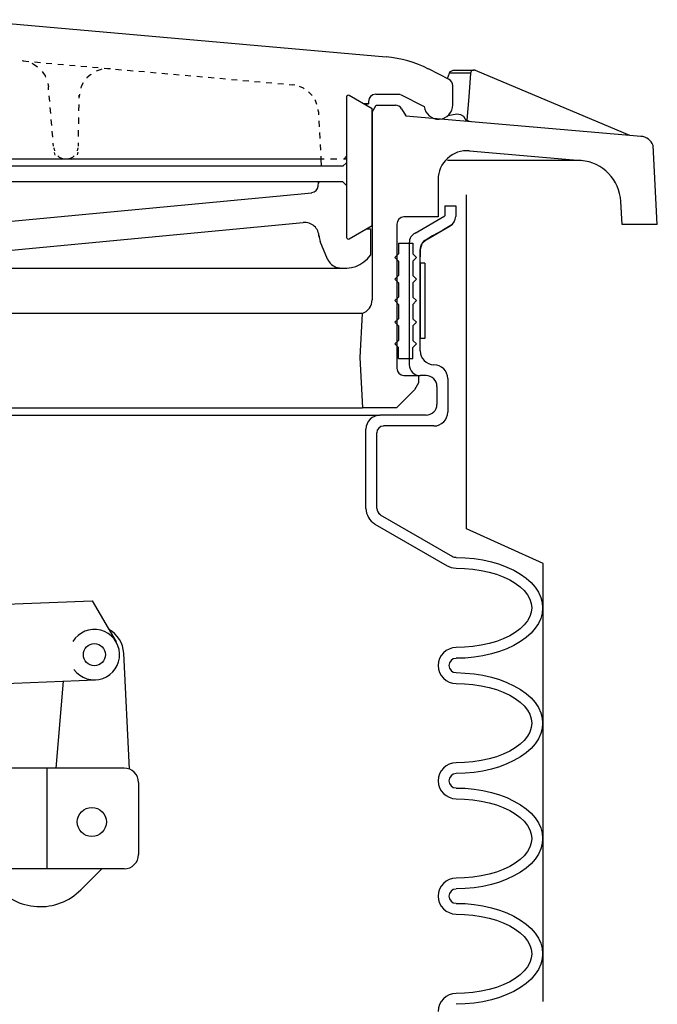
# Model space of a CAD drawing. Extents: x -169 to 7270, y -140 to 2984.
# Tile 121 of 256: x 1102 to 1107, y 361 to 370. Entities that reach past the tile are written whole.
import ezdxf

# ---------------------------------------------------------------- set-up
doc = ezdxf.new("R2010")
doc.units = 0
doc.header["$MEASUREMENT"] = 0
doc.layers.get('DEFPOINTS').update_dxf_attribs({"linetype": 'CONTINUOUS'})
doc.layers.add('FILL-CAP', color=1, linetype='CONTINUOUS')
doc.layers.add('SPILL-BUCKET', color=1, linetype='CONTINUOUS')

msp = doc.modelspace()

# ---------------------------------------------------------------- linework, layer by layer
at = {"layer": 'DEFPOINTS', "linetype": 'Continuous'}
for points in [[(1106.28203, 361.40311), (1106.28203, 365.20339), (1105.61956, 365.50492), (1105.61956, 368.40309)], [(1105.49378, 368.14662), (1105.47779, 368.1349), (1105.41857, 368.10063), (1105.37277, 368.07412), (1105.32422, 368.04603), (1105.26775, 368.01335), (1105.26775, 368.01335), (1105.22952, 367.97845), (1105.21551, 367.92913), (1105.21551, 367.86537)]]:
    msp.add_lwpolyline(points, dxfattribs=at)
at = {"layer": 'FILL-CAP', "color": 1, "linetype": 'Continuous'}
for p, q in [((1099.97256, 364.78225), (1102.37179, 364.88073)), ((1102.37179, 364.88073), (1102.58014, 364.52231)), ((1102.69594, 363.4189), (1102.64493, 364.42577)), ((1101.38737, 364.15225), (1102.39999, 364.19381)), ((1102.05827, 363.42836), (1102.12415, 364.18249)), ((1102.64821, 363.42836), (1101.46681, 363.42836)), ((1101.98071, 362.55336), (1101.98071, 363.42836)), ((1102.77321, 363.30336), (1102.77321, 362.67836)), ((1102.64821, 362.55336), (1099.27321, 362.55336)), ((1102.45604, 362.55336), (1102.27319, 362.37125))]:
    msp.add_line(p, q, dxfattribs=at)
at = {"layer": 'FILL-CAP', "color": 7, "linetype": 'Continuous'}
for centre, radius in [((1102.39102, 364.41238), 0.0955), ((1102.36871, 362.96036), 0.126)]:
    msp.add_circle(centre, radius, dxfattribs=at)
at = {"layer": 'FILL-CAP', "color": 1, "linetype": 'Continuous'}
for centre, radius, start, end in [((1102.39094, 364.41237), 0.2188, 215.909869, 148.792525), ((1102.39525, 364.41312), 0.25, 2.899894, 60.98025), ((1102.64821, 363.30336), 0.125, 0, 90), ((1102.64821, 362.67836), 0.125, 270, 0), ((1101.92035, 362.72551), 0.5, 218.660152, 314.884164)]:
    msp.add_arc(centre, radius, start, end, dxfattribs=at)
at = {"layer": 'SPILL-BUCKET', "linetype": 'Continuous'}
for p, q in [((1101.27495, 369.92286), (1104.92125, 369.60088)), ((1101.76432, 369.56783), (1101.7931, 369.5625)), ((1101.77178, 369.56463), (1101.82189, 369.56036)), ((1101.84748, 369.54437), (1101.85921, 369.54011)), ((1101.85921, 369.54011), (1101.89759, 369.51452)), ((1101.872, 369.5561), (1101.92211, 369.55184)), ((1101.97222, 369.54651), (1102.02233, 369.54224)), ((1102.07351, 369.53797), (1102.12362, 369.53371)), ((1102.17373, 369.52945), (1102.22384, 369.52518)), ((1102.27395, 369.51985), (1102.32406, 369.51559)), ((1102.37417, 369.51132), (1102.42428, 369.50706)), ((1102.44134, 369.48893), (1102.40615, 369.47614)), ((1102.4552, 369.49213), (1102.44134, 369.48893)), ((1102.47439, 369.50279), (1102.5245, 369.49853)), ((1102.53089, 369.49746), (1102.50531, 369.49746)), ((1102.57461, 369.49426), (1102.62472, 369.48893)), ((1102.67589, 369.48467), (1102.726, 369.4804)), ((1105.46713, 369.40364), (1105.28907, 369.49533)), ((1105.47992, 369.47187), (1105.49058, 369.4804)), ((1105.49058, 369.4804), (1105.50124, 369.4836)), ((1105.50124, 369.4836), (1105.50977, 369.48467)), ((1105.50977, 369.48467), (1105.68036, 369.48467)), ((1105.66223, 369.47827), (1105.65584, 369.46761)), ((1105.67183, 369.4836), (1105.66223, 369.47827)), ((1105.68036, 369.48467), (1105.67183, 369.4836)), ((1105.68036, 369.48467), (1105.68569, 369.48467)), ((1105.69209, 369.48467), (1105.68569, 369.48467)), ((1105.69742, 369.48253), (1105.69209, 369.48467)), ((1107.03546, 368.9164), (1105.69742, 369.48253)), ((1101.9381, 369.47401), (1101.96369, 369.43562)), ((1101.96369, 369.43562), (1101.96796, 369.4239)), ((1102.32512, 369.41856), (1102.32406, 369.41643)), ((1102.35924, 369.44842), (1102.32512, 369.41856)), ((1102.36137, 369.45055), (1102.35924, 369.44842)), ((1102.77611, 369.47614), (1102.82622, 369.47187)), ((1102.87633, 369.46761), (1102.92644, 369.46228)), ((1102.97655, 369.45801), (1103.02666, 369.45375)), ((1103.07677, 369.44948), (1103.12688, 369.44522)), ((1103.17699, 369.44095), (1103.2271, 369.43669)), ((1103.27828, 369.43136), (1103.32839, 369.42709)), ((1103.3785, 369.42283), (1103.42861, 369.41856)), ((1103.47872, 369.4143), (1103.52883, 369.41004)), ((1103.57894, 369.4047), (1103.62905, 369.40044)), ((1103.67916, 369.39617), (1103.72927, 369.39191)), ((1105.4522, 369.4111), (1105.47032, 369.45801)), ((1105.47032, 369.45801), (1105.47992, 369.47187)), ((1105.65264, 369.45801), (1105.47032, 369.45801)), ((1105.65264, 369.45801), (1105.63984, 369.25331)), ((1105.65584, 369.46761), (1105.65264, 369.45801)), ((1101.98608, 369.36952), (1101.99141, 369.34073)), ((1101.99355, 369.31515), (1101.99141, 369.34073)), ((1102.27715, 369.3418), (1102.27288, 369.32794)), ((1102.2942, 369.37485), (1102.27715, 369.3418)), ((1103.77938, 369.38765), (1103.82949, 369.38338)), ((1103.88066, 369.37912), (1103.93078, 369.37379)), ((1103.98088, 369.36952), (1104.03099, 369.36526)), ((1104.0811, 369.36099), (1104.10563, 369.35886)), ((1104.12802, 369.35459), (1104.10563, 369.35886)), ((1104.20371, 369.32901), (1104.17066, 369.34287)), ((1104.21118, 369.32367), (1104.20371, 369.32901)), ((1105.50018, 369.18401), (1105.50018, 369.35033)), ((1102.00314, 369.21173), (1101.99781, 369.2629)), ((1102.26222, 369.27783), (1102.25902, 369.25224)), ((1102.25902, 369.24158), (1102.25902, 369.2693)), ((1104.27835, 369.2661), (1104.24743, 369.29809)), ((1104.3082, 369.22026), (1104.30287, 369.22879)), ((1104.57794, 369.25331), (1104.57794, 368.03361)), ((1104.60033, 369.26717), (1104.7997, 369.15202)), ((1104.83062, 369.2757), (1105.04386, 369.2757)), ((1105.04599, 369.27463), (1105.25069, 369.17015)), ((1105.63984, 369.25331), (1105.62065, 369.0518)), ((1102.01167, 369.10938), (1102.00741, 369.16055)), ((1102.25689, 369.1307), (1102.25795, 369.18614)), ((1104.32099, 369.18827), (1104.3082, 369.22026)), ((1104.33379, 369.12217), (1104.33059, 369.14456)), ((1104.7272, 369.1936), (1104.76878, 369.1936)), ((1104.76878, 369.1936), (1104.7272, 369.1936)), ((1104.76878, 369.21386), (1104.76878, 369.1936)), ((1104.7997, 369.11897), (1104.83595, 369.18081)), ((1104.7997, 368.13596), (1104.7997, 369.15202)), ((1104.83595, 369.18081), (1105.00121, 369.18081)), ((1105.05558, 369.14989), (1105.09077, 369.08912)), ((1102.02127, 369.00596), (1102.01593, 369.05713)), ((1102.25476, 369.01982), (1102.25582, 369.07526)), ((1104.33379, 369.12217), (1104.33485, 369.09658)), ((1104.7997, 369.11897), (1104.7997, 367.492)), ((1105.09077, 369.08912), (1107.13248, 368.91107)), ((1105.53323, 369.10191), (1105.45646, 369.08912)), ((1105.56948, 369.09658), (1105.53323, 369.10191)), ((1105.59506, 369.08272), (1105.56948, 369.09658)), ((1105.61959, 369.04327), (1105.59506, 369.08272)), ((1105.61959, 369.04327), (1105.62065, 369.0518)), ((1105.62065, 369.0518), (1105.64944, 369.04007)), ((1104.33805, 369.0454), (1104.34018, 368.99423)), ((1102.02979, 368.90254), (1102.02553, 368.95478)), ((1102.25262, 368.90894), (1102.25369, 368.96438)), ((1104.34338, 368.94305), (1104.34551, 368.89188)), ((1102.03619, 368.82577), (1102.03406, 368.85136)), ((1102.03833, 368.80978), (1102.04365, 368.78419)), ((1102.24409, 368.78419), (1102.25049, 368.80978)), ((1102.25156, 368.82577), (1102.25156, 368.85349)), ((1104.34871, 368.8407), (1104.35191, 368.78953)), ((1107.27321, 368.14662), (1107.23803, 368.83111)), ((1101.80697, 368.71276), (1100.40922, 368.71276)), ((1104.35511, 368.71276), (1101.80697, 368.71276)), ((1102.04152, 368.77033), (1102.04792, 368.74794)), ((1102.07244, 368.74155), (1102.08417, 368.73088)), ((1102.08097, 368.71702), (1102.10336, 368.71276)), ((1102.08417, 368.73088), (1102.11296, 368.71809)), ((1102.11296, 368.71809), (1102.11829, 368.71702)), ((1102.17053, 368.71702), (1102.17479, 368.71809)), ((1102.17479, 368.71809), (1102.20358, 368.73088)), ((1102.18865, 368.71276), (1102.21211, 368.71809)), ((1102.20358, 368.73088), (1102.21531, 368.74155)), ((1102.24516, 368.75114), (1102.25049, 368.7746)), ((1104.35404, 368.73835), (1104.35511, 368.71276)), ((1104.38283, 368.71276), (1104.35511, 368.71276)), ((1104.35511, 368.71276), (1104.35831, 368.65092)), ((1104.49371, 368.71276), (1104.43827, 368.71276)), ((1104.57794, 368.71276), (1104.55022, 368.71276)), ((1104.55342, 368.71276), (1104.57794, 368.73716)), ((1105.64411, 368.78526), (1106.61432, 368.69997)), ((1104.35511, 368.65092), (1100.39856, 368.65092)), ((1104.54595, 368.65092), (1104.35511, 368.65092)), ((1104.54595, 368.65092), (1104.57794, 368.68184)), ((1106.61432, 368.69997), (1105.45326, 368.69997)), ((1104.54595, 368.51552), (1100.3751, 368.51552)), ((1104.33059, 368.47607), (1104.33485, 368.51552)), ((1104.33379, 368.50486), (1104.34338, 368.51552)), ((1104.57794, 368.48353), (1104.54595, 368.51552)), ((1105.37224, 368.53578), (1105.37224, 368.21166)), ((1100.80263, 368.09118), (1104.27728, 368.4217)), ((1105.43087, 368.30655), (1105.43087, 368.22019)), ((1105.43087, 368.30655), (1105.5247, 368.30655)), ((1105.5247, 368.30655), (1105.5247, 368.21593)), ((1106.96722, 368.14662), (1106.95656, 368.346)), ((1105.37224, 368.21166), (1105.07584, 368.21166)), ((1105.17355, 368.07168), (1105.43087, 368.22019)), ((1101.22057, 367.87902), (1104.20265, 368.16368)), ((1104.60033, 368.02082), (1104.7997, 368.13596)), ((1105.01294, 368.14876), (1105.01294, 366.89814)), ((1105.26775, 368.01335), (1105.47779, 368.1349)), ((1107.07171, 368.14662), (1106.96722, 368.14662)), ((1107.27321, 368.14662), (1107.07171, 368.14662)), ((1104.60033, 368.02082), (1104.75279, 368.10824)), ((1104.75279, 368.10824), (1104.78478, 368.10824)), ((1104.78478, 368.10824), (1104.78478, 367.87795)), ((1104.41162, 367.84596), (1104.34871, 367.99843)), ((1105.02786, 367.98457), (1105.02786, 367.89074)), ((1105.02786, 367.98457), (1105.1526, 367.98457)), ((1105.12169, 367.98776), (1105.12169, 366.92799)), ((1105.1526, 367.98457), (1105.1526, 367.89074)), ((1104.99694, 367.85983), (1105.02786, 367.89074)), ((1104.99694, 367.85983), (1105.02786, 367.82784)), ((1105.18459, 367.85983), (1105.1526, 367.89074)), ((1105.18459, 367.85983), (1105.1526, 367.82784)), ((1105.21551, 367.04847), (1105.21551, 367.92913)), ((1105.02786, 367.82784), (1105.02786, 367.7031)), ((1105.1526, 367.82784), (1105.1526, 367.7031)), ((1104.56195, 367.76494), (1101.00734, 367.76494)), ((1104.99694, 367.67218), (1105.02786, 367.7031)), ((1105.18459, 367.67218), (1105.1526, 367.7031)), ((1104.99694, 367.67218), (1105.02786, 367.64019)), ((1105.02786, 367.64019), (1105.02786, 367.51545)), ((1105.18459, 367.67218), (1105.1526, 367.64019)), ((1105.1526, 367.64019), (1105.1526, 367.51545)), ((1104.99694, 367.48453), (1105.02786, 367.51545)), ((1105.18459, 367.48453), (1105.1526, 367.51545)), ((1104.99694, 367.48453), (1105.02786, 367.45255)), ((1105.02786, 367.45255), (1105.02786, 367.32781)), ((1105.18459, 367.48453), (1105.1526, 367.45255)), ((1105.1526, 367.45255), (1105.1526, 367.32781)), ((1104.71228, 367.37259), (1100.93057, 367.37259)), ((1104.71228, 367.37259), (1104.69202, 366.99196)), ((1104.99694, 367.29689), (1105.02786, 367.32781)), ((1104.99694, 367.29689), (1105.02786, 367.2649)), ((1105.02786, 367.2649), (1105.02786, 367.14016)), ((1105.18459, 367.29689), (1105.1526, 367.32781)), ((1105.18459, 367.29689), (1105.1526, 367.2649)), ((1105.1526, 367.2649), (1105.1526, 367.14016)), ((1104.99694, 367.10924), (1105.02786, 367.14016)), ((1104.99694, 367.10924), (1105.02786, 367.07726)), ((1105.18459, 367.10924), (1105.1526, 367.14016)), ((1105.18459, 367.10924), (1105.1526, 367.07726)), ((1105.02786, 366.98343), (1105.02786, 367.07726)), ((1105.1526, 366.98343), (1105.1526, 367.07726)), ((1104.69202, 366.99196), (1104.71547, 366.55377)), ((1105.02786, 366.98343), (1105.1526, 366.98343)), ((1105.07584, 366.83524), (1105.20272, 366.83524)), ((1105.20272, 366.83524), (1105.20272, 366.7734)), ((1105.26775, 366.83417), (1105.21551, 366.83417)), ((1105.20272, 366.77127), (1105.16646, 366.70943)), ((1105.20272, 366.7734), (1105.20272, 366.77127)), ((1105.4554, 366.80858), (1105.4554, 366.51645)), ((1105.16646, 366.70943), (1105.01187, 366.55377)), ((1105.36157, 366.74035), (1105.36157, 366.58469)), ((1093.90559, 366.55377), (1104.63978, 366.55377)), ((1095.17539, 366.49086), (1104.8658, 366.49086)), ((1099.27375, 366.55377), (1104.71547, 366.55377)), ((1105.01187, 366.55377), (1104.71547, 366.55377)), ((1105.26775, 366.49086), (1104.8658, 366.49086)), ((1104.74533, 365.68164), (1104.74533, 366.37039)), ((1104.83915, 365.68164), (1104.83915, 366.33627)), ((1105.33599, 366.39704), (1104.89886, 366.39704)), ((1104.87007, 365.62727), (1105.49698, 365.26477)), ((1104.82316, 365.54624), (1105.45007, 365.18374)), ((1105.5279, 365.25624), (1105.60679, 365.25411)), ((1105.60679, 365.25411), (1105.68462, 365.24664)), ((1105.68462, 365.24664), (1105.76032, 365.23492)), ((1105.76032, 365.23492), (1105.83389, 365.21892)), ((1105.83389, 365.21892), (1105.90319, 365.1976)), ((1105.5279, 365.16242), (1105.60146, 365.16029)), ((1105.60146, 365.16029), (1105.67396, 365.15389)), ((1105.67396, 365.15389), (1105.7454, 365.14323)), ((1105.7454, 365.14323), (1105.81363, 365.1283)), ((1105.81363, 365.1283), (1105.8776, 365.11018)), ((1105.90319, 365.1976), (1105.96929, 365.17308)), ((1105.96929, 365.17308), (1106.03006, 365.14429)), ((1106.03006, 365.14429), (1106.08657, 365.11124)), ((1105.8776, 365.11018), (1105.9373, 365.08778)), ((1105.9373, 365.08778), (1105.99275, 365.0622)), ((1105.99275, 365.0622), (1106.04179, 365.03341)), ((1106.08657, 365.11124), (1106.13561, 365.07606)), ((1106.13561, 365.07606), (1106.17826, 365.03767)), ((1106.17826, 365.03767), (1106.21344, 364.99716)), ((1106.04179, 365.03341), (1106.08444, 365.00143)), ((1106.08444, 365.00143), (1106.11962, 364.96837)), ((1106.11962, 364.96837), (1106.14841, 364.93212)), ((1106.21344, 364.99716), (1106.24223, 364.95451)), ((1106.24223, 364.95451), (1106.26249, 364.90974)), ((1106.14841, 364.93212), (1106.16866, 364.89481)), ((1106.16866, 364.89481), (1106.18039, 364.85749)), ((1106.26249, 364.90974), (1106.27421, 364.86496)), ((1106.27421, 364.86496), (1106.27848, 364.81911)), ((1106.18039, 364.78073), (1106.16866, 364.74235)), ((1106.18039, 364.85749), (1106.18466, 364.81911)), ((1106.18466, 364.81911), (1106.18039, 364.78073)), ((1106.27848, 364.81911), (1106.27421, 364.77327)), ((1106.27848, 364.81911), (1106.27421, 364.77327)), ((1106.14841, 364.70503), (1106.11962, 364.66985)), ((1106.16866, 364.74235), (1106.14841, 364.70503)), ((1106.26249, 364.72742), (1106.24223, 364.68371)), ((1106.26249, 364.72742), (1106.24223, 364.68371)), ((1106.27421, 364.77327), (1106.26249, 364.72742)), ((1106.27421, 364.77327), (1106.26249, 364.72742)), ((1106.08444, 364.63573), (1106.04179, 364.60374)), ((1106.11962, 364.66985), (1106.08444, 364.63573)), ((1106.21344, 364.64106), (1106.17826, 364.59948)), ((1106.21344, 364.64106), (1106.17826, 364.59948)), ((1106.24223, 364.68371), (1106.21344, 364.64106)), ((1106.24223, 364.68371), (1106.21344, 364.64106)), ((1105.8776, 364.52698), (1105.81363, 364.50886)), ((1105.9373, 364.54937), (1105.8776, 364.52698)), ((1105.99275, 364.57602), (1105.9373, 364.54937)), ((1106.04179, 364.60374), (1105.99275, 364.57602)), ((1106.08657, 364.52591), (1106.03006, 364.49286)), ((1106.08657, 364.52591), (1106.03006, 364.49286)), ((1106.13561, 364.5611), (1106.08657, 364.52591)), ((1106.13561, 364.5611), (1106.08657, 364.52591)), ((1106.17826, 364.59948), (1106.13561, 364.5611)), ((1106.17826, 364.59948), (1106.13561, 364.5611)), ((1105.60146, 364.47687), (1105.5279, 364.47474)), ((1105.67396, 364.48327), (1105.60146, 364.47687)), ((1105.7454, 364.49393), (1105.67396, 364.48327)), ((1105.81363, 364.50886), (1105.7454, 364.49393)), ((1105.90319, 364.43955), (1105.83389, 364.4193)), ((1105.90319, 364.43955), (1105.83389, 364.4193)), ((1105.96929, 364.46408), (1105.90319, 364.43955)), ((1105.96929, 364.46408), (1105.90319, 364.43955)), ((1106.03006, 364.49286), (1105.96929, 364.46408)), ((1106.03006, 364.49286), (1105.96929, 364.46408)), ((1105.60679, 364.38305), (1105.5279, 364.38092)), ((1105.60679, 364.38305), (1105.5279, 364.38092)), ((1105.68462, 364.39051), (1105.60679, 364.38305)), ((1105.68462, 364.39051), (1105.60679, 364.38305)), ((1105.76032, 364.40224), (1105.68462, 364.39051)), ((1105.76032, 364.40224), (1105.68462, 364.39051)), ((1105.83389, 364.4193), (1105.76032, 364.40224)), ((1105.83389, 364.4193), (1105.76032, 364.40224)), ((1105.5279, 364.25617), (1105.60679, 364.25297)), ((1105.60679, 364.25297), (1105.68462, 364.24658)), ((1105.68462, 364.24658), (1105.76032, 364.23485)), ((1105.76032, 364.23485), (1105.83389, 364.21779)), ((1105.83389, 364.21779), (1105.90319, 364.19753)), ((1105.90319, 364.19753), (1105.96929, 364.17195)), ((1105.5279, 364.16235), (1105.60146, 364.16022)), ((1105.60146, 364.16022), (1105.67396, 364.15382)), ((1105.67396, 364.15382), (1105.7454, 364.14316)), ((1105.7454, 364.14316), (1105.81363, 364.12823)), ((1105.81363, 364.12823), (1105.8776, 364.10904)), ((1105.8776, 364.10904), (1105.9373, 364.08665)), ((1105.96929, 364.17195), (1106.03006, 364.14316)), ((1106.03006, 364.14316), (1106.08657, 364.11117)), ((1106.08657, 364.11117), (1106.13561, 364.07492)), ((1105.9373, 364.08665), (1105.99275, 364.06106)), ((1105.99275, 364.06106), (1106.04179, 364.03228)), ((1106.04179, 364.03228), (1106.08444, 364.00136)), ((1106.13561, 364.07492), (1106.17826, 364.03654)), ((1106.17826, 364.03654), (1106.21344, 363.99603)), ((1106.08444, 364.00136), (1106.11962, 363.96724)), ((1106.11962, 363.96724), (1106.14841, 363.93206)), ((1106.14841, 363.93206), (1106.16866, 363.89474)), ((1106.21344, 363.99603), (1106.24223, 363.95338)), ((1106.24223, 363.95338), (1106.26249, 363.9086)), ((1106.16866, 363.89474), (1106.18039, 363.85636)), ((1106.18039, 363.85636), (1106.18466, 363.81798)), ((1106.26249, 363.9086), (1106.27421, 363.86382)), ((1106.27421, 363.86382), (1106.27848, 363.81798)), ((1106.18039, 363.7796), (1106.16866, 363.74121)), ((1106.18466, 363.81798), (1106.18039, 363.7796)), ((1106.27421, 363.77213), (1106.26249, 363.72735)), ((1106.27421, 363.77213), (1106.26249, 363.72735)), ((1106.27848, 363.81798), (1106.27421, 363.77213)), ((1106.27848, 363.81798), (1106.27421, 363.77213)), ((1106.11962, 363.66871), (1106.08444, 363.6346)), ((1106.14841, 363.7039), (1106.11962, 363.66871)), ((1106.16866, 363.74121), (1106.14841, 363.7039)), ((1106.24223, 363.68257), (1106.21344, 363.63993)), ((1106.24223, 363.68257), (1106.21344, 363.63993)), ((1106.26249, 363.72735), (1106.24223, 363.68257)), ((1106.26249, 363.72735), (1106.24223, 363.68257)), ((1106.04179, 363.60368), (1105.99275, 363.57489)), ((1106.08444, 363.6346), (1106.04179, 363.60368)), ((1106.17826, 363.59941), (1106.13561, 363.56103)), ((1106.17826, 363.59941), (1106.13561, 363.56103)), ((1106.21344, 363.63993), (1106.17826, 363.59941)), ((1106.21344, 363.63993), (1106.17826, 363.59941)), ((1105.81363, 363.50772), (1105.7454, 363.4928)), ((1105.8776, 363.52691), (1105.81363, 363.50772)), ((1105.9373, 363.5493), (1105.8776, 363.52691)), ((1105.99275, 363.57489), (1105.9373, 363.5493)), ((1106.08657, 363.52478), (1106.03006, 363.4928)), ((1106.08657, 363.52478), (1106.03006, 363.4928)), ((1106.13561, 363.56103), (1106.08657, 363.52478)), ((1106.13561, 363.56103), (1106.08657, 363.52478)), ((1105.60146, 363.47574), (1105.5279, 363.4736)), ((1105.67396, 363.48214), (1105.60146, 363.47574)), ((1105.7454, 363.4928), (1105.67396, 363.48214)), ((1105.83389, 363.41816), (1105.76032, 363.40111)), ((1105.83389, 363.41816), (1105.76032, 363.40111)), ((1105.90319, 363.43842), (1105.83389, 363.41816)), ((1105.90319, 363.43842), (1105.83389, 363.41816)), ((1105.96929, 363.46401), (1105.90319, 363.43842)), ((1105.96929, 363.46401), (1105.90319, 363.43842)), ((1106.03006, 363.4928), (1105.96929, 363.46401)), ((1106.03006, 363.4928), (1105.96929, 363.46401)), ((1105.60679, 363.38298), (1105.5279, 363.37978)), ((1105.60679, 363.38298), (1105.5279, 363.37978)), ((1105.68462, 363.38938), (1105.60679, 363.38298)), ((1105.68462, 363.38938), (1105.60679, 363.38298)), ((1105.76032, 363.40111), (1105.68462, 363.38938)), ((1105.76032, 363.40111), (1105.68462, 363.38938)), ((1105.5279, 363.25504), (1105.60679, 363.25291)), ((1105.60679, 363.25291), (1105.68462, 363.24545)), ((1105.68462, 363.24545), (1105.76032, 363.23372)), ((1105.5279, 363.16122), (1105.60146, 363.15909)), ((1105.60146, 363.15909), (1105.67396, 363.15269)), ((1105.76032, 363.23372), (1105.83389, 363.21666)), ((1105.83389, 363.21666), (1105.90319, 363.1964)), ((1105.90319, 363.1964), (1105.96929, 363.17188)), ((1105.96929, 363.17188), (1106.03006, 363.14203)), ((1105.67396, 363.15269), (1105.7454, 363.14203)), ((1105.7454, 363.14203), (1105.81363, 363.1271)), ((1105.81363, 363.1271), (1105.8776, 363.10898)), ((1105.8776, 363.10898), (1105.9373, 363.08659)), ((1105.9373, 363.08659), (1105.99275, 363.05993)), ((1106.03006, 363.14203), (1106.08657, 363.11004)), ((1106.08657, 363.11004), (1106.13561, 363.07486)), ((1106.13561, 363.07486), (1106.17826, 363.03648)), ((1105.99275, 363.05993), (1106.04179, 363.03115)), ((1106.04179, 363.03115), (1106.08444, 363.00023)), ((1106.08444, 363.00023), (1106.11962, 362.96611)), ((1106.17826, 363.03648), (1106.21344, 362.99489)), ((1106.21344, 362.99489), (1106.24223, 362.95225)), ((1106.11962, 362.96611), (1106.14841, 362.93092)), ((1106.14841, 362.93092), (1106.16866, 362.89361)), ((1106.24223, 362.95225), (1106.26249, 362.90854)), ((1106.26249, 362.90854), (1106.27421, 362.86269)), ((1106.16866, 362.89361), (1106.18039, 362.85523)), ((1106.18039, 362.85523), (1106.18466, 362.81685)), ((1106.18466, 362.81685), (1106.18039, 362.77846)), ((1106.27421, 362.86269), (1106.27848, 362.81685)), ((1106.27848, 362.81685), (1106.27421, 362.771)), ((1106.27848, 362.81685), (1106.27421, 362.771)), ((1106.16866, 362.74115), (1106.14841, 362.70383)), ((1106.18039, 362.77846), (1106.16866, 362.74115)), ((1106.27421, 362.771), (1106.26249, 362.72622)), ((1106.27421, 362.771), (1106.26249, 362.72622)), ((1106.11962, 362.66758), (1106.08444, 362.63453)), ((1106.14841, 362.70383), (1106.11962, 362.66758)), ((1106.24223, 362.68144), (1106.21344, 362.63879)), ((1106.24223, 362.68144), (1106.21344, 362.63879)), ((1106.26249, 362.72622), (1106.24223, 362.68144)), ((1106.26249, 362.72622), (1106.24223, 362.68144)), ((1105.99275, 362.57376), (1105.9373, 362.54817)), ((1106.04179, 362.60254), (1105.99275, 362.57376)), ((1106.08444, 362.63453), (1106.04179, 362.60254)), ((1106.13561, 362.5599), (1106.08657, 362.52471)), ((1106.13561, 362.5599), (1106.08657, 362.52471)), ((1106.17826, 362.59828), (1106.13561, 362.5599)), ((1106.17826, 362.59828), (1106.13561, 362.5599)), ((1106.21344, 362.63879), (1106.17826, 362.59828)), ((1106.21344, 362.63879), (1106.17826, 362.59828)), ((1105.60146, 362.47567), (1105.5279, 362.47354)), ((1105.67396, 362.48207), (1105.60146, 362.47567)), ((1105.7454, 362.49273), (1105.67396, 362.48207)), ((1105.81363, 362.50766), (1105.7454, 362.49273)), ((1105.8776, 362.52578), (1105.81363, 362.50766)), ((1105.9373, 362.54817), (1105.8776, 362.52578)), ((1106.03006, 362.49166), (1105.96929, 362.46288)), ((1106.03006, 362.49166), (1105.96929, 362.46288)), ((1106.08657, 362.52471), (1106.03006, 362.49166)), ((1106.08657, 362.52471), (1106.03006, 362.49166)), ((1105.68462, 362.38931), (1105.60679, 362.38185)), ((1105.68462, 362.38931), (1105.60679, 362.38185)), ((1105.76032, 362.40104), (1105.68462, 362.38931)), ((1105.76032, 362.40104), (1105.68462, 362.38931)), ((1105.83389, 362.41703), (1105.76032, 362.40104)), ((1105.83389, 362.41703), (1105.76032, 362.40104)), ((1105.90319, 362.43835), (1105.83389, 362.41703)), ((1105.90319, 362.43835), (1105.83389, 362.41703)), ((1105.96929, 362.46288), (1105.90319, 362.43835)), ((1105.96929, 362.46288), (1105.90319, 362.43835)), ((1105.60679, 362.38185), (1105.5279, 362.37972)), ((1105.60679, 362.38185), (1105.5279, 362.37972)), ((1105.5279, 362.25391), (1105.60679, 362.25178)), ((1105.60679, 362.25178), (1105.68462, 362.24431)), ((1105.68462, 362.24431), (1105.76032, 362.23258)), ((1105.76032, 362.23258), (1105.83389, 362.21659)), ((1105.83389, 362.21659), (1105.90319, 362.19527)), ((1105.5279, 362.16008), (1105.60146, 362.15795)), ((1105.60146, 362.15795), (1105.67396, 362.15156)), ((1105.67396, 362.15156), (1105.7454, 362.14089)), ((1105.7454, 362.14089), (1105.81363, 362.12597)), ((1105.90319, 362.19527), (1105.96929, 362.17075)), ((1105.96929, 362.17075), (1106.03006, 362.14196)), ((1106.03006, 362.14196), (1106.08657, 362.10891)), ((1105.81363, 362.12597), (1105.8776, 362.10784)), ((1105.8776, 362.10784), (1105.9373, 362.08545)), ((1105.9373, 362.08545), (1105.99275, 362.05986)), ((1105.99275, 362.05986), (1106.04179, 362.03108)), ((1106.08657, 362.10891), (1106.13561, 362.07372)), ((1106.13561, 362.07372), (1106.17826, 362.03534)), ((1106.04179, 362.03108), (1106.08444, 361.99909)), ((1106.08444, 361.99909), (1106.11962, 361.96604)), ((1106.11962, 361.96604), (1106.14841, 361.92979)), ((1106.17826, 362.03534), (1106.21344, 361.99483)), ((1106.21344, 361.99483), (1106.24223, 361.95218)), ((1106.14841, 361.92979), (1106.16866, 361.89248)), ((1106.16866, 361.89248), (1106.18039, 361.85516)), ((1106.24223, 361.95218), (1106.26249, 361.9074)), ((1106.26249, 361.9074), (1106.27421, 361.86262)), ((1106.18039, 361.85516), (1106.18466, 361.81678)), ((1106.18466, 361.81678), (1106.18039, 361.77733)), ((1106.27421, 361.86262), (1106.27848, 361.81678)), ((1106.27848, 361.81678), (1106.27421, 361.77093)), ((1106.27848, 361.81678), (1106.27421, 361.77093)), ((1106.14841, 361.7027), (1106.11962, 361.66751)), ((1106.16866, 361.74001), (1106.14841, 361.7027)), ((1106.18039, 361.77733), (1106.16866, 361.74001)), ((1106.26249, 361.72509), (1106.24223, 361.68137)), ((1106.26249, 361.72509), (1106.24223, 361.68137)), ((1106.27421, 361.77093), (1106.26249, 361.72509)), ((1106.27421, 361.77093), (1106.26249, 361.72509)), ((1106.08444, 361.6334), (1106.04179, 361.60141)), ((1106.11962, 361.66751), (1106.08444, 361.6334)), ((1106.21344, 361.63873), (1106.17826, 361.59715)), ((1106.21344, 361.63873), (1106.17826, 361.59715)), ((1106.24223, 361.68137), (1106.21344, 361.63873)), ((1106.24223, 361.68137), (1106.21344, 361.63873)), ((1105.9373, 361.54704), (1105.8776, 361.52465)), ((1105.99275, 361.57263), (1105.9373, 361.54704)), ((1106.04179, 361.60141), (1105.99275, 361.57263)), ((1106.13561, 361.55877), (1106.08657, 361.52358)), ((1106.13561, 361.55877), (1106.08657, 361.52358)), ((1106.17826, 361.59715), (1106.13561, 361.55877)), ((1106.17826, 361.59715), (1106.13561, 361.55877)), ((1105.60146, 361.47454), (1105.5279, 361.47241)), ((1105.67396, 361.48094), (1105.60146, 361.47454)), ((1105.7454, 361.4916), (1105.67396, 361.48094)), ((1105.81363, 361.50652), (1105.7454, 361.4916)), ((1105.8776, 361.52465), (1105.81363, 361.50652)), ((1105.96929, 361.46174), (1105.90319, 361.43722)), ((1105.96929, 361.46174), (1105.90319, 361.43722)), ((1106.03006, 361.49053), (1105.96929, 361.46174)), ((1106.03006, 361.49053), (1105.96929, 361.46174)), ((1106.08657, 361.52358), (1106.03006, 361.49053)), ((1106.08657, 361.52358), (1106.03006, 361.49053)), ((1105.60679, 361.38072), (1105.5279, 361.37858)), ((1105.60679, 361.38072), (1105.5279, 361.37858)), ((1105.68462, 361.38818), (1105.60679, 361.38072)), ((1105.68462, 361.38818), (1105.60679, 361.38072)), ((1105.76032, 361.39991), (1105.68462, 361.38818)), ((1105.76032, 361.39991), (1105.68462, 361.38818)), ((1105.83389, 361.4159), (1105.76032, 361.39991)), ((1105.83389, 361.4159), (1105.76032, 361.39991)), ((1105.90319, 361.43722), (1105.83389, 361.4159)), ((1105.90319, 361.43722), (1105.83389, 361.4159))]:
    msp.add_line(p, q, dxfattribs=at)
at = {"layer": 'SPILL-BUCKET', "color": 7, "linetype": 'Continuous'}
for p, q in [((1105.25602, 367.80865), (1105.21551, 367.80865)), ((1105.21551, 367.80865), (1105.21551, 367.15722)), ((1105.25602, 367.80865), (1105.25602, 367.15722)), ((1105.25602, 367.15722), (1105.21551, 367.15722))]:
    msp.add_line(p, q, dxfattribs=at)
at = {"layer": 'SPILL-BUCKET', "linetype": 'Continuous'}
for centre, radius, start, end in [((1104.83382, 368.60401), 1.00007, 62.915831, 84.987953), ((1105.44047, 369.35033), 0.05971, 0, 63.434949), ((1104.59287, 369.25331), 0.01493, 59.743563, 180), ((1104.83062, 369.21386), 0.06184, 90, 180), ((1105.00121, 369.11897), 0.06184, 30.113733, 90), ((1105.37543, 369.18401), 0.12474, 186.394398, 0), ((1107.12075, 368.78633), 0.12474, 21.072727, 85.07289), ((1105.62172, 368.53578), 0.24948, 85.093933, 180), ((1106.58127, 368.32681), 0.37529, 2.935673, 85.100908), ((1104.27088, 368.4814), 0.05971, 275.102165, 355.914383), ((1105.07584, 368.14876), 0.06184, 90, 180), ((1105.43087, 368.21593), 0.09382, 300.068583, 0), ((1104.21437, 368.03894), 0.12474, 0, 95.417022), ((1104.46492, 368.0464), 0.12474, 180, 202.166346), ((1104.59287, 368.03361), 0.01493, 180, 300.256437), ((1104.59287, 368.03361), 0.01493, 180, 300.256437), ((1105.21551, 367.98776), 0.09382, 116.565051, 180), ((1105.30933, 367.92913), 0.09382, 116.565051, 180), ((1104.56195, 368.04107), 0.27614, 257.088109, 323.79373), ((1104.52783, 367.89394), 0.12474, 202.166346, 257.152295), ((1104.67496, 367.492), 0.12474, 287.500861, 0), ((1105.33599, 367.04847), 0.11941, 180, 270), ((1105.21551, 366.92799), 0.09382, 180, 270), ((1105.33599, 366.80858), 0.11941, 0, 90), ((1105.07584, 366.89814), 0.06184, 180, 270), ((1105.26775, 366.74035), 0.09382, 0, 90), ((1105.26775, 366.58469), 0.09382, 270, 0), ((1104.8658, 366.37039), 0.11941, 90, 180), ((1105.33599, 366.51645), 0.11941, 270, 0), ((1104.89886, 366.33627), 0.05971, 90, 180), ((1104.90205, 365.68164), 0.15566, 180, 239.913495), ((1104.90205, 365.68164), 0.06184, 180, 239.886267), ((1105.5279, 365.31914), 0.06184, 237.680383, 270), ((1105.5279, 365.31914), 0.15566, 238.161053, 270), ((1105.5279, 364.31801), 0.15566, 90, 180), ((1105.5279, 364.31801), 0.06184, 90, 180), ((1105.5279, 364.31801), 0.15566, 180, 270), ((1105.5279, 364.31801), 0.06184, 180, 270), ((1105.5279, 363.31794), 0.15566, 90, 180), ((1105.5279, 363.31794), 0.06184, 90, 180), ((1105.5279, 363.31794), 0.15566, 180, 270), ((1105.5279, 363.31794), 0.06184, 180, 270), ((1105.5279, 362.31681), 0.15566, 90, 180), ((1105.5279, 362.31681), 0.15566, 180, 270), ((1105.5279, 362.31681), 0.06184, 90, 180), ((1105.5279, 362.31681), 0.06184, 180, 270), ((1105.5279, 361.31568), 0.15566, 90, 180)]:
    msp.add_arc(centre, radius, start, end, dxfattribs=at)

doc.saveas('drawing.dxf')
